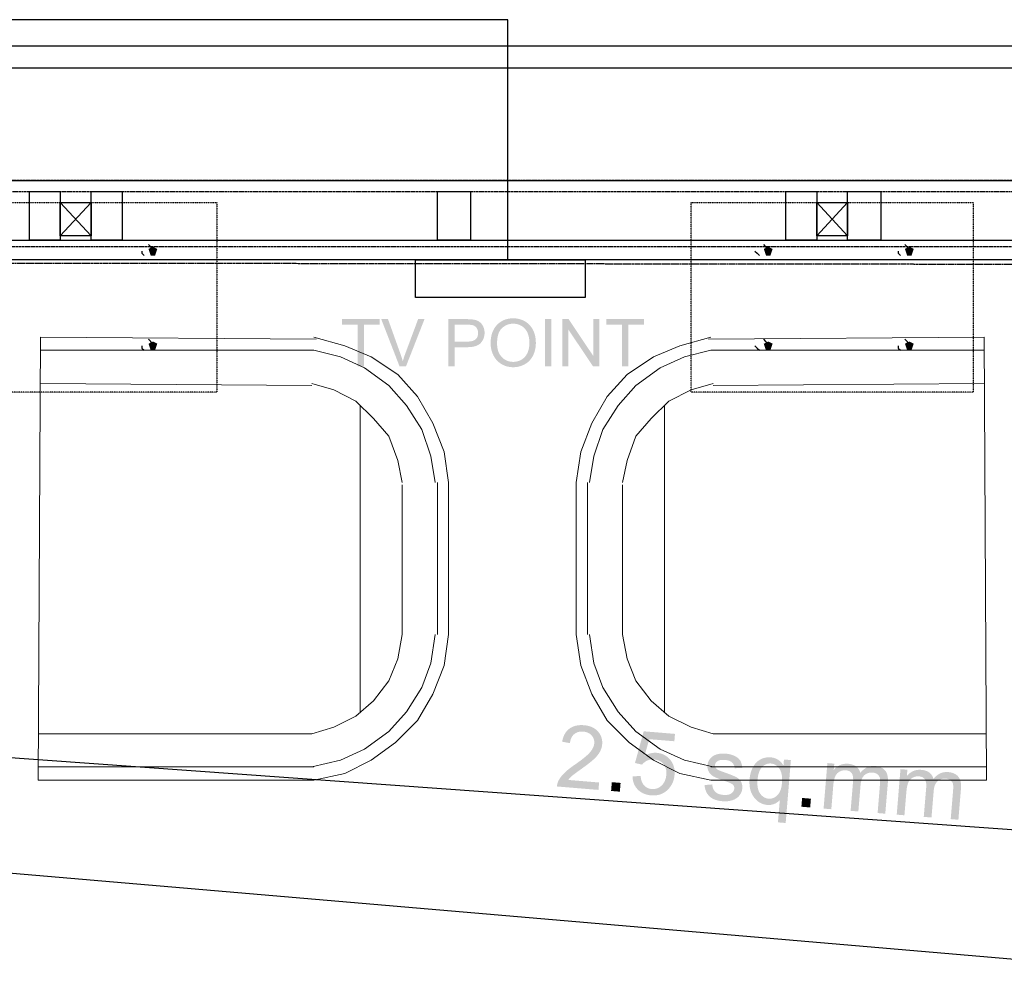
# Model space of a CAD drawing. Header units: millimetres. Extents: x 502444 to 745500, y -417645 to -375189.
# Tile 192 of 208: x 735935 to 737599, y -404009 to -402373. Entities that reach past the tile are written whole.
import ezdxf

# ---------------------------------------------------------------- set-up
doc = ezdxf.new("R2010")
doc.units = ezdxf.units.MM
doc.linetypes.add('PDF_IMPORT', pattern=[1, 0.8, -0.2])
doc.layers.add('PDF2_Geometry', color=7, linetype='Continuous')
doc.layers.add('PDF2_Solid Fills', color=7, linetype='Continuous')

msp = doc.modelspace()

# ---------------------------------------------------------------- hatches: boundary and pattern name
at = {"layer": 'PDF2_Solid Fills', "lineweight": 25, "transparency": 33554559}
for color, points in [(256, [(736160.14043, -402756.86037), (736152.6865, -402760.58733), (736156.41346, -402771.76823), (736163.86739, -402771.76823), (736167.59436, -402760.58733)]), (256, [(737199.96387, -402756.86037), (737192.50994, -402760.58733), (737196.2369, -402771.76823), (737203.69083, -402771.76823), (737207.4178, -402760.58733)]), (256, [(737438.48968, -402756.86037), (737431.03574, -402760.58733), (737434.76271, -402771.76823), (737442.21664, -402771.76823), (737445.94361, -402760.58733)]), (1, [(736769.15356, -402877.9267), (736768.94702, -402877.9267), (736766.87607, -402877.97857), (736764.85336, -402878.11687), (736762.87887, -402878.34253), (736760.95169, -402878.65371), (736759.07274, -402879.05225), (736757.2411, -402879.53723), (736755.4586, -402880.10956), (736753.72341, -402880.76742), (736752.03645, -402881.51263), (736750.39681, -402882.34428), (736748.80629, -402883.26328), (736747.26219, -402884.26782), (736745.76722, -402885.3597), (736744.31956, -402886.53803), (736742.92013, -402887.80279), (736741.56892, -402889.15491), (736740.77002, -402890.02751), (736739.64083, -402891.36871), (736738.5808, -402892.76541), (736737.589, -402894.21761), (736736.66545, -402895.72442), (736735.81014, -402897.28672), (736735.02307, -402898.90362), (736734.30516, -402900.57602), (736733.65458, -402902.30393), (736733.07315, -402904.08643), (736732.55996, -402905.92444), (736732.11593, -402907.81704), (736731.73923, -402909.76514), (736731.43168, -402911.76875), (736731.19238, -402913.82695), (736731.02131, -402915.94066), (736730.9185, -402918.10896), (736730.88392, -402920.33277), (736730.9003, -402921.58479), (736730.9922, -402923.54108), (736731.16508, -402925.47827), (736731.41895, -402927.39635), (736731.75379, -402929.29532), (736732.16962, -402931.17518), (736732.66642, -402933.03502), (736733.24421, -402934.87575), (736733.90298, -402936.69738), (736734.64273, -402938.4999), (736735.46347, -402940.28331), (736735.93844, -402941.22779), (736736.88838, -402942.94387), (736737.91566, -402944.58898), (736739.02028, -402946.16129), (736740.20315, -402947.66263), (736741.46337, -402949.09209), (736742.80093, -402950.44967), (736744.21674, -402951.73627), (736769.04437, -402951.56612), (736768.09625, -402951.55247), (736766.10993, -402951.42964), (736764.18549, -402951.17941), (736762.32018, -402950.80362), (736760.51676, -402950.30044), (736758.77338, -402949.66988), (736757.09006, -402948.91375), (736755.4677, -402948.02932), (736753.9054, -402947.01933), (736752.40405, -402945.88195), (736750.96277, -402944.61719), (736749.58244, -402943.22594), (736748.55334, -402942.06399), (736747.47238, -402940.67548), (736746.48604, -402939.21236), (736745.59342, -402937.67462), (736744.79453, -402936.06318), (736744.08935, -402934.37713), (736743.47881, -402932.61737), (736742.96198, -402930.7821), (736742.53888, -402928.87403), (736742.2104, -402926.89135), (736741.97474, -402924.83406), (736741.83461, -402922.70215), (736741.7873, -402920.49655), (736741.79913, -402919.11622), (736741.88102, -402916.74137), (736742.03843, -402914.4648), (736742.27318, -402912.28467), (736742.58437, -402910.20099), (736742.9729, -402908.21558), (736743.43695, -402906.32662), (736743.97835, -402904.53502), (736744.59526, -402902.84077), (736745.28952, -402901.24389), (736746.06112, -402899.74346), (736746.90824, -402898.34039), (736747.83179, -402897.03468), (736748.83268, -402895.82633), (736749.91001, -402894.71442), (736750.13021, -402894.50697), (736751.61062, -402893.20944), (736753.14108, -402892.03476), (736754.7234, -402890.98382), (736756.35577, -402890.05754), (736758.03909, -402889.25409), (736759.77336, -402888.57439), (736761.5586, -402888.01753), (736763.39478, -402887.58533), (736765.28192, -402887.27596), (736767.21911, -402887.09125), (736769.20816, -402887.02938), (736793.83561, -402886.56805), (736792.33518, -402885.37517), (736790.75832, -402884.2569), (736789.10593, -402883.21324), (736787.77747, -402882.45893), (736786.08323, -402881.59816), (736784.35168, -402880.82747), (736782.58283, -402880.14687), (736780.77667, -402879.55816), (736778.93321, -402879.05953), (736777.05153, -402878.65189), (736775.13345, -402878.33434), (736773.17716, -402878.10777), (736771.18447, -402877.97129)]), (1, [(736543.29998, -402879.34342), (736479.95431, -402879.34342), (736479.95431, -402888.77366), (736506.28419, -402888.77366), (736506.28419, -402959.25117), (736516.86, -402959.25117), (736516.86, -402888.77366), (736543.29998, -402888.77366)]), (1, [(736557.47356, -402879.34342), (736546.02514, -402879.34342), (736576.99008, -402959.25117), (736582.44131, -402950.47605), (736582.14105, -402949.4051), (736581.66699, -402947.77819), (736581.16654, -402946.12216), (736580.63697, -402944.43521), (736580.08102, -402942.72003), (736579.49595, -402940.97393), (736578.88359, -402939.19871), (736578.24393, -402937.39437)]), (1, [(736619.12954, -402879.34342), (736608.33626, -402879.34342), (736586.74789, -402937.39437), (736586.31386, -402938.5645), (736585.69968, -402940.26602), (736585.10551, -402941.96754), (736584.53227, -402943.66906), (736583.97905, -402945.37058), (736583.44676, -402947.07211), (736582.93357, -402948.77453), (736582.44131, -402950.47605), (736576.99008, -402959.25117), (736587.83795, -402959.25117)]), (1, [(736689.78084, -402879.34342), (736659.63391, -402879.34342), (736659.63391, -402959.25117), (736670.20972, -402959.25117), (736670.20972, -402926.76487), (736690.70712, -402926.76487), (736691.24306, -402926.76305), (736693.72527, -402926.70573), (736696.08647, -402926.56651), (736698.32848, -402926.34632), (736700.45037, -402926.04514), (736702.45216, -402925.66298), (736704.33384, -402925.19893), (736706.09632, -402924.6539), (736707.73779, -402924.02788), (736709.26006, -402923.32089), (736710.66222, -402922.532), (736711.94427, -402921.66213), (736713.10622, -402920.71128), (736714.14806, -402919.67945), (736715.23085, -402918.42833), (736670.20972, -402917.33554), (736670.20972, -402888.77366), (736690.65253, -402888.77366), (736715.85413, -402887.70271), (736714.61484, -402886.24777), (736713.26454, -402884.95116), (736711.80415, -402883.81287), (736711.10898, -402883.35973), (736709.5303, -402882.47531), (736707.82332, -402881.70826), (736705.98896, -402881.05768), (736704.0272, -402880.52356), (736701.93715, -402880.10683), (736701.61505, -402880.05042), (736700.12644, -402879.83386), (736698.44494, -402879.65734), (736696.56872, -402879.51994), (736694.4996, -402879.42167), (736692.23667, -402879.36344)]), (1, [(736715.85413, -402887.70271), (736690.65253, -402888.77366), (736690.86181, -402888.77366), (736693.49598, -402888.8046), (736695.77984, -402888.89195), (736697.71065, -402889.03298), (736699.29115, -402889.23044), (736700.51952, -402889.48157), (736701.16646, -402889.67811), (736702.93259, -402890.41968), (736704.53038, -402891.41602), (736705.96166, -402892.66532), (736707.2246, -402894.16939), (736707.93706, -402895.3095), (736708.7223, -402896.98737), (736709.28372, -402898.7917), (736709.62038, -402900.72343), (736709.7323, -402902.78163), (736709.72411, -402903.40309), (736709.55305, -402905.48222), (736709.16361, -402907.40394), (736708.55579, -402909.16915), (736707.73051, -402910.77696), (736706.68776, -402912.22643), (736705.42572, -402913.51941), (736705.41662, -402913.52759), (736704.2474, -402914.42021), (736702.89164, -402915.19363), (736701.35208, -402915.84785), (736699.626, -402916.38378), (736697.7152, -402916.79961), (736695.61878, -402917.09714), (736693.33765, -402917.27549), (736690.8709, -402917.33554), (736670.20972, -402917.33554), (736715.23085, -402918.42833), (736716.3655, -402916.91335), (736717.36639, -402915.33375), (736718.23353, -402913.68865), (736718.96782, -402911.97894), (736719.56745, -402910.20462), (736720.03514, -402908.3648), (736720.36816, -402906.45946), (736720.56834, -402904.48952), (736720.63567, -402902.45498), (736720.59018, -402900.83717), (736720.40456, -402898.86358), (736720.07699, -402896.94824), (736719.60657, -402895.09112), (736718.9933, -402893.29316), (736718.23717, -402891.55342), (736718.00059, -402891.08664), (736716.98241, -402889.31506)]), (1, [(736793.83561, -402886.56805), (736769.20816, -402887.02938), (736770.76591, -402887.0685), (736772.73585, -402887.23592), (736774.65484, -402887.53528), (736776.52287, -402887.96658), (736778.34086, -402888.52981), (736780.10789, -402889.22407), (736781.82488, -402890.05026), (736783.49091, -402891.00838), (736784.75113, -402891.86461), (736786.24519, -402893.03656), (736787.64099, -402894.31498), (736788.93851, -402895.69803), (736790.13685, -402897.18754), (736791.23693, -402898.78351), (736792.23782, -402900.48412), (736793.14045, -402902.29119), (736793.14226, -402902.29665), (736793.82833, -402903.94995), (736794.43433, -402905.66329), (736794.95843, -402907.4367), (736795.40246, -402909.27197), (736795.76552, -402911.16639), (736796.04759, -402913.12178), (736796.24959, -402915.13812), (736796.3706, -402917.21453), (736796.41064, -402919.35189), (736796.40427, -402920.23813), (736796.32875, -402922.47286), (736796.16678, -402924.62933), (736795.91929, -402926.70755), (736795.58536, -402928.70661), (736795.1668, -402930.62833), (736794.6618, -402932.47088), (736794.07036, -402934.23518), (736793.39431, -402935.92033), (736792.63181, -402937.52812), (736791.78378, -402939.05676), (736790.84931, -402940.50624), (736789.83021, -402941.87837), (736788.72468, -402943.17135), (736787.92124, -402944.00846), (736786.51816, -402945.31963), (736785.0514, -402946.50706), (736783.52276, -402947.56891), (736781.93225, -402948.50521), (736780.27805, -402949.31775), (736778.56197, -402950.00472), (736776.78311, -402950.56614), (736774.94237, -402951.0038), (736773.03885, -402951.3159), (736771.07346, -402951.50334), (736769.04437, -402951.56612), (736744.21674, -402951.73627), (736745.70989, -402952.95009), (736747.28039, -402954.09292), (736748.92822, -402955.16297), (736750.48325, -402956.06468), (736752.16475, -402956.92909), (736753.88629, -402957.70251), (736755.64786, -402958.38494), (736757.44856, -402958.97638), (736759.2902, -402959.47682), (736761.17189, -402959.88628), (736763.0936, -402960.20475), (736765.05535, -402960.43222), (736767.05715, -402960.56871), (736769.09897, -402960.6142), (736769.99431, -402960.60511), (736771.96244, -402960.51866), (736773.90417, -402960.34123), (736775.82043, -402960.07372), (736777.7103, -402959.71431), (736779.57469, -402959.26481), (736781.41269, -402958.72433), (736783.22522, -402958.09286), (736785.01136, -402957.37131), (736786.77203, -402956.55785), (736788.50631, -402955.65432), (736789.47262, -402955.10656), (736791.09498, -402954.08837), (736792.64455, -402952.98648), (736794.12132, -402951.80088), (736795.52439, -402950.53156), (736796.85467, -402949.17853), (736798.11125, -402947.7418), (736799.29503, -402946.22043), (736800.40603, -402944.61628), (736801.44332, -402942.9275), (736802.40781, -402941.155), (736802.90371, -402940.1532), (736803.66894, -402938.45714), (736804.36138, -402936.72377), (736804.98102, -402934.95128), (736805.52787, -402933.14148), (736806.00193, -402931.29347), (736806.4032, -402929.40723), (736806.73077, -402927.4837), (736806.98554, -402925.52103), (736807.16843, -402923.52107), (736807.27762, -402921.48288), (736807.31401, -402919.40648), (736807.30765, -402918.5357), (736807.24304, -402916.47022), (736807.10656, -402914.44296), (736806.8991, -402912.45391), (736806.62067, -402910.50399), (736806.27127, -402908.59228), (736805.84998, -402906.7197), (736805.35863, -402904.88442), (736804.7954, -402903.08827), (736804.1612, -402901.33034), (736803.45693, -402899.61153), (736802.67988, -402897.93093), (736802.2131, -402897.02012), (736801.24405, -402895.30222), (736800.19948, -402893.65894), (736799.07847, -402892.09117), (736797.88195, -402890.59802), (736796.609, -402889.17948), (736795.26052, -402887.83646)]), (1, [(736822.74144, -402959.25117), (736822.74144, -402879.34342), (736833.31724, -402879.34342), (736833.31724, -402959.25117)]), (1, [(736862.70077, -402879.34342), (736851.85199, -402879.34342), (736851.85199, -402959.25117), (736861.99195, -402959.25117), (736861.99195, -402896.45871)]), (1, [(736862.70077, -402879.34342), (736861.99195, -402896.45871), (736903.96854, -402959.25117), (736904.67736, -402942.08128)]), (1, [(736914.81732, -402879.34342), (736904.67736, -402879.34342), (736904.67736, -402942.08128), (736903.96854, -402959.25117), (736914.81732, -402959.25117)]), (1, [(736989.93807, -402879.34342), (736926.59239, -402879.34342), (736926.59239, -402888.77366), (736952.92227, -402888.77366), (736952.92227, -402959.25117), (736963.49808, -402959.25117), (736963.49808, -402888.77366), (736989.93807, -402888.77366)]), (256, [(736160.14043, -402917.11989), (736152.6865, -402920.84686), (736156.41346, -402932.02776), (736163.86739, -402932.02776), (736167.59436, -402920.84686)]), (256, [(737199.96387, -402917.11989), (737192.50994, -402920.84686), (737196.2369, -402932.02776), (737203.69083, -402932.02776), (737207.4178, -402920.84686)]), (256, [(737438.48968, -402917.11989), (737431.03574, -402920.84686), (737434.76271, -402932.02776), (737442.21664, -402932.02776), (737445.94361, -402920.84686)]), (1, [(736913.84009, -403578.3979), (736887.55752, -403576.73369), (736888.79044, -403576.86289), (736891.37911, -403577.32149), (736893.78672, -403578.02029), (736896.01325, -403578.95931), (736898.05872, -403580.14036), (736899.9222, -403581.56164), (736901.60643, -403583.22312), (736903.11778, -403585.19124), (736904.33523, -403587.29494), (736905.23513, -403589.50601), (736905.81656, -403591.82626), (736906.07861, -403594.25388), (736906.0231, -403596.78887), (736905.75468, -403598.7479), (736905.21238, -403600.90619), (736904.41348, -403603.07995), (736903.35617, -403605.26918), (736902.04227, -403607.47479), (736900.47087, -403609.69404), (736898.64015, -403611.92876), (736897.53461, -403613.15531), (736896.28441, -403614.44738), (736894.89498, -403615.79676), (736893.36725, -403617.2053), (736891.70122, -403618.67206), (736889.89597, -403620.19797), (736887.95242, -403621.78211), (736885.86874, -403623.42449), (736883.64857, -403625.1251), (736881.28828, -403626.88394), (736878.78878, -403628.70284), (736876.15096, -403630.57815), (736873.37394, -403632.5126), (736872.48769, -403633.12588), (736870.04642, -403634.8456), (736867.7298, -403636.52619), (736865.53876, -403638.16766), (736863.47328, -403639.76818), (736861.53154, -403641.33048), (736859.71537, -403642.85184), (736858.02386, -403644.33407), (736856.45883, -403645.77627), (736855.01754, -403647.17934), (736853.76278, -403648.45958), (736851.97391, -403650.42679), (736850.33154, -403652.41493), (736848.83565, -403654.42491), (736847.48627, -403656.45763), (736846.28246, -403658.51129), (736845.22607, -403660.58768), (736844.51907, -403662.20823), (736843.73746, -403664.56852), (736843.21609, -403667.00433), (736842.95312, -403669.51475), (736913.14492, -403675.33814), (736914.18403, -403662.80785), (736862.10205, -403658.48672), (736862.94553, -403657.3821), (736864.51512, -403655.52225), (736866.26577, -403653.67606), (736868.19567, -403651.84624), (736868.21205, -403651.8335), (736869.25844, -403650.94362), (736870.58326, -403649.87721), (736872.1856, -403648.63337), (736874.06637, -403647.21392), (736876.22557, -403645.61795), (736878.6623, -403643.84546), (736881.37654, -403641.89553), (736884.36921, -403639.76909), (736886.9315, -403637.93199), (736889.47286, -403636.08307), (736891.87501, -403634.30876), (736894.13703, -403632.60724), (736896.25893, -403630.97942), (736898.24161, -403629.42439), (736900.08416, -403627.94307), (736901.78659, -403626.53636), (736903.3498, -403625.20153), (736904.77381, -403623.94131), (736906.05768, -403622.75389), (736906.58543, -403622.24252), (736908.55537, -403620.238), (736910.34879, -403618.25441), (736911.96478, -403616.28811), (736913.40424, -403614.34092), (736914.66719, -403612.41374), (736915.7527, -403610.50385), (736915.95106, -403610.11988), (736917.0293, -403607.79871), (736917.91281, -403605.4457), (736918.60343, -403603.05993), (736919.09933, -403600.64141), (736919.40051, -403598.19104), (736919.49605, -403596.58688), (736919.48786, -403594.0628), (736919.2804, -403591.6097), (736918.87277, -403589.22939), (736918.26586, -403586.91915), (736917.45968, -403584.6817), (736916.45242, -403582.51521), (736915.24589, -403580.42153)]), (1, [(736888.74312, -403565.9668), (736887.18446, -403565.85852), (736884.41744, -403565.77662), (736881.7496, -403565.84578), (736879.18094, -403566.06416), (736876.71055, -403566.43267), (736874.34116, -403566.9504), (736872.06913, -403567.61827), (736869.89628, -403568.43627), (736867.82171, -403569.4035), (736865.84721, -403570.52086), (736863.97281, -403571.78745), (736863.05654, -403572.49717), (736861.35047, -403573.99942), (736859.77179, -403575.64089), (736858.31958, -403577.42248), (736856.99476, -403579.3442), (736855.79642, -403581.40604), (736854.72637, -403583.60801), (736853.78189, -403585.9501), (736852.96571, -403588.43141), (736852.27691, -403591.05375), (736851.71368, -403593.81531), (736865.001, -403596.30299), (736865.36041, -403593.57691), (736865.93547, -403591.01098), (736866.72618, -403588.64069), (736867.72889, -403586.46875), (736868.94634, -403584.49335), (736870.37672, -403582.71448), (736872.02182, -403581.13307), (736873.43581, -403580.04665), (736875.4285, -403578.84193), (736877.56495, -403577.89836), (736879.84608, -403577.21593), (736882.2728, -403576.79374), (736884.84327, -403576.6336), (736887.55752, -403576.73369), (736913.84009, -403578.3979), (736912.23319, -403576.44707), (736911.09036, -403575.2369), (736909.40976, -403573.68824), (736907.60543, -403572.27789), (736905.67825, -403571.00584), (736903.62824, -403569.87119), (736901.45448, -403568.87485), (736899.15788, -403568.01681), (736896.73936, -403567.29707), (736894.19618, -403566.71565), (736891.53107, -403566.27161)]), (1, [(737042.44315, -403580.6126), (736989.63598, -403576.23142), (736974.82457, -403629.91756), (736986.93447, -403632.52626), (736987.65603, -403631.62454), (736989.31842, -403629.87389), (736991.18281, -403628.30794), (736993.25103, -403626.9258), (736995.52215, -403625.72655), (736997.34832, -403624.99589), (736999.66403, -403624.32984), (737002.06617, -403623.91584), (737004.55476, -403623.75478), (737007.12797, -403623.84577), (737035.70987, -403626.08777), (737034.23127, -403624.1979), (737032.9565, -403622.75844), (737031.21676, -403621.02507), (736990.94351, -403617.61748), (736999.03346, -403589.55514), (737041.4095, -403593.07101)]), (1, [(737035.70987, -403626.08777), (737007.12797, -403623.84577), (737008.46825, -403623.9859), (737011.01599, -403624.42811), (737013.40721, -403625.0887), (737015.64376, -403625.96676), (737017.72562, -403627.06228), (737019.65097, -403628.37618), (737021.42256, -403629.90664), (737023.03673, -403631.65548), (737024.24508, -403633.29057), (737025.38974, -403635.24141), (737026.3233, -403637.3269), (737027.04576, -403639.54707), (737027.55349, -403641.9019), (737027.85012, -403644.3914), (737027.93474, -403647.01465), (737027.80553, -403649.77257), (737027.69907, -403650.87992), (737027.31054, -403653.54139), (737026.74822, -403656.05637), (737026.01211, -403658.42393), (737025.10221, -403660.64501), (737024.01851, -403662.71868), (737022.76102, -403664.64677), (737021.32974, -403666.42836), (737019.72467, -403668.06346), (737018.86391, -403668.82322), (737016.87577, -403670.33367), (737014.80483, -403671.57932), (737012.65017, -403672.5602), (737010.41181, -403673.27721), (737008.09156, -403673.72942), (737005.68759, -403673.91686), (737003.199, -403673.83861), (736977.76174, -403672.68577), (736979.36771, -403674.48738), (736980.193, -403675.32085), (736981.91271, -403676.8695), (736983.74071, -403678.27986), (736985.67972, -403679.55099), (736987.72791, -403680.68291), (736989.88438, -403681.67653), (736992.15095, -403682.53093), (736994.52671, -403683.24611), (736997.01166, -403683.82299), (736999.60579, -403684.25974), (737002.30912, -403684.55819), (737003.0152, -403684.61096), (737005.6239, -403684.71469), (737008.16071, -403684.66465), (737010.62473, -403684.46083), (737013.01595, -403684.10415), (737015.33439, -403683.59369), (737017.58094, -403682.92855), (737019.75379, -403682.11146), (737021.85476, -403681.13968), (737023.88203, -403680.01504), (737025.83741, -403678.73662), (737027.72, -403677.30353), (737029.5298, -403675.71848), (737031.26771, -403673.97874), (737032.88006, -403672.16803), (737034.36685, -403670.26997), (737035.72078, -403668.29639), (737036.94096, -403666.24638), (737038.02739, -403664.11993), (737038.97915, -403661.91706), (737039.79897, -403659.63866), (737040.48322, -403657.28292), (737041.03553, -403654.85256), (737041.45409, -403652.34487), (737041.73798, -403649.76074), (737041.79075, -403649.07467), (737041.89357, -403646.44141), (737041.83898, -403643.88185), (737041.62697, -403641.39782), (737041.25482, -403638.98748), (737040.72707, -403636.65085), (737040.0401, -403634.38974), (737039.19389, -403632.20233), (737038.19026, -403630.08953), (737037.02923, -403628.05135)]), (1, [(737011.56102, -403612.61847), (737009.7121, -403612.51656), (737007.32997, -403612.54113), (737004.95876, -403612.7404), (737002.59756, -403613.11528), (737000.24728, -403613.66486), (736997.90518, -403614.39096), (736995.57401, -403615.29177), (736993.25466, -403616.36636), (736990.94351, -403617.61748), (737031.21676, -403621.02507), (737029.38694, -403619.45094), (737027.46978, -403618.03695), (737025.46344, -403616.7831), (737023.36793, -403615.68848), (737021.18416, -403614.75492), (737018.91122, -403613.9806), (737016.55002, -403613.36641), (737014.10056, -403612.91237)]), (1, [(737101.9454, -403622.40994), (737100.51594, -403624.37261), (737100.3467, -403624.63557), (737099.18293, -403626.74745), (737098.29214, -403628.96853), (737097.67613, -403631.29789), (737097.33218, -403633.73461), (737097.26485, -403634.9839), (737097.35129, -403637.4179), (737097.73163, -403639.77455), (737098.40678, -403642.05568), (737099.37583, -403644.25946), (737100.17564, -403645.7053), (737101.52866, -403647.60063), (737103.14556, -403649.32672), (737105.02724, -403650.88447), (737107.17188, -403652.27207), (737107.91073, -403652.69518), (737109.39842, -403653.47588), (737111.12451, -403654.30207), (737113.0899, -403655.17467), (737115.29368, -403656.09276), (737117.73678, -403657.05635), (737120.41826, -403658.06543), (737123.33815, -403659.1191), (737126.49733, -403660.22009), (737129.21339, -403661.16911), (737132.20152, -403662.27465), (737134.72013, -403663.28464), (737136.76923, -403664.2), (737138.34883, -403665.01983), (737139.45891, -403665.7432), (737140.49165, -403666.66948), (737141.86742, -403668.53661), (737142.61082, -403670.65213), (737142.72091, -403673.01515), (737142.67087, -403673.49285), (737142.13858, -403675.7021), (737141.12585, -403677.72299), (737139.63543, -403679.55554), (737137.66549, -403681.20155), (737136.13412, -403682.12875), (737134.20968, -403682.92855), (737132.03592, -403683.49451), (737129.61557, -403683.82572), (737126.94682, -403683.9249), (737124.03058, -403683.78932), (737149.92098, -403686.42804), (737151.45326, -403684.6783), (737152.07199, -403683.85666), (737153.41137, -403681.78662), (737154.49689, -403679.64198), (737155.32945, -403677.42), (737155.90906, -403675.1234), (737156.23572, -403672.75037), (737156.32761, -403670.36551), (737156.16929, -403667.86965), (737155.73618, -403665.53301), (737155.02827, -403663.35561), (737154.04648, -403661.33835), (737153.26761, -403660.10089), (737151.81904, -403658.24377), (737150.13572, -403656.56682), (737148.22037, -403655.06821), (737146.07027, -403653.74885), (737145.6499, -403653.5332), (737144.17858, -403652.81711), (737142.46887, -403652.04096), (737140.52259, -403651.20567), (737138.33791, -403650.31032), (737135.91666, -403649.35584), (737133.25792, -403648.34129), (737130.36169, -403647.2667), (737127.22798, -403646.13295), (737123.99328, -403644.94917), (737121.06885, -403643.86183), (737118.75951, -403642.98196), (737117.06527, -403642.31045), (737115.98703, -403641.84549), (737114.64128, -403641.09482), (737112.67316, -403639.61259), (737111.27737, -403637.95474), (737111.19639, -403637.82917), (737110.24372, -403635.63267), (737110.06265, -403633.25873), (737110.23462, -403632.14227), (737111.03807, -403630.0868), (737112.45206, -403628.24698), (737114.47841, -403626.62462), (737115.38558, -403626.1078), (737117.18992, -403625.39443), (737119.30818, -403624.89853), (737121.73944, -403624.62101), (737124.48553, -403624.56096), (737127.54645, -403624.71837)]), (1, [(737127.49368, -403613.92145), (737125.76304, -403613.80953), (737123.26535, -403613.76768), (737120.82863, -403613.8705), (737118.45378, -403614.11799), (737116.1399, -403614.51107), (737113.95795, -403615.03335), (737111.49848, -403615.79221), (737109.34292, -403616.66754), (737107.49126, -403617.65843), (737107.42848, -403617.69664), (737105.40121, -403619.07151), (737103.57322, -403620.642), (737101.9454, -403622.40994), (737127.54645, -403624.71837), (737128.19157, -403624.77842), (737130.90855, -403625.18151), (737133.35528, -403625.80934), (737135.53176, -403626.6592), (737137.43892, -403627.73288), (737139.07675, -403629.02949), (737139.93479, -403629.92666), (737141.28509, -403631.78286), (737142.2969, -403633.86563), (737142.97023, -403636.17679), (737143.30598, -403638.71542), (737156.19841, -403638.03481), (737156.1147, -403637.10489), (737155.75074, -403634.4325), (737155.22845, -403631.95666), (737154.54602, -403629.67825), (737153.70254, -403627.5964), (737152.69983, -403625.71198), (737152.50056, -403625.39716), (737151.19485, -403623.66106), (737149.61435, -403622.03871), (737147.75723, -403620.52917), (737145.62442, -403619.13338), (737143.21408, -403617.85133), (737141.801, -403617.2153), (737139.68275, -403616.39639), (737137.45894, -403615.68485), (737135.12686, -403615.08158), (737132.68923, -403614.58659), (737130.14514, -403614.19988)]), (1, [(737204.27681, -403620.29078), (737201.79278, -403620.17431), (737199.23594, -403620.2471), (737196.72643, -403620.52007), (737194.26332, -403620.99322), (737191.84662, -403621.66564), (737189.47723, -403622.53824), (737187.15333, -403623.61102), (737186.4518, -403623.98317), (737184.3481, -403625.25976), (737182.36815, -403626.71288), (737180.51286, -403628.34252), (737204.65624, -403630.67733), (737204.689, -403630.68006), (737207.06749, -403631.04038), (737209.33133, -403631.70916), (737211.48143, -403632.68549), (737213.51597, -403633.96754), (737225.73507, -403634.17682), (737224.635, -403632.36338), (737223.1464, -403630.26605), (737221.53587, -403628.36799), (737219.80341, -403626.66738), (737217.94994, -403625.16331), (737215.97453, -403623.8576), (737213.87812, -403622.74934), (737211.66068, -403621.83762), (737209.32132, -403621.12516), (737206.86003, -403620.60925)]), (1, [(737238.32359, -403624.86578), (737226.58856, -403623.89218), (737225.73507, -403634.17682), (737213.51597, -403633.96754), (737215.43678, -403635.55987), (737217.24294, -403637.45884), (737218.93445, -403639.66536), (737219.71424, -403640.89373), (737220.70421, -403642.77996), (737221.54679, -403644.81723), (737222.24286, -403647.00464), (737222.79062, -403649.3431), (737223.19098, -403651.83168), (737223.44485, -403654.4704), (737223.55039, -403657.26108), (737223.50854, -403660.20098), (737223.31928, -403663.29283), (737223.30836, -403663.42659), (737222.9726, -403666.51025), (737222.50401, -403669.4001), (737221.90438, -403672.09797), (737221.171, -403674.60293), (737220.30659, -403676.915), (737219.31024, -403679.03416), (737218.18196, -403680.95952), (737216.92175, -403682.69289), (737215.52868, -403684.23245), (737214.20113, -403685.47082), (737212.12837, -403687.07134), (737209.97736, -403688.34157), (737207.74991, -403689.28423), (737205.44331, -403689.89841), (737203.05845, -403690.18413), (737200.59716, -403690.14136), (737219.58139, -403692.51712), (737216.45587, -403730.17985), (737229.49479, -403731.26173)]), (1, [(737180.51286, -403628.34252), (737178.7804, -403630.14777), (737177.17351, -403632.12954), (737175.69037, -403634.28783), (737174.33097, -403636.62173), (737173.90605, -403637.42427), (737172.85147, -403639.60804), (737171.90699, -403641.86914), (737171.07261, -403644.20851), (737170.34832, -403646.62612), (737169.73414, -403649.12108), (737169.22914, -403651.69429), (737168.83424, -403654.34392), (737168.55035, -403657.07182), (737168.38202, -403659.67505), (737168.31469, -403662.50758), (737168.37474, -403665.25276), (737168.56127, -403667.90968), (737168.87701, -403670.48016), (737169.31831, -403672.96147), (737169.88882, -403675.35633), (737170.58581, -403677.66294), (737171.41109, -403679.88128), (737172.36376, -403682.01228), (737173.44381, -403684.05592), (737174.65035, -403686.01222), (737175.98608, -403687.88025), (737177.26632, -403689.47895), (737179.03153, -403691.43433), (737180.88046, -403693.20592), (737182.81036, -403694.7937), (737184.82307, -403696.19859), (737186.91767, -403697.41968), (737189.09416, -403698.45697), (737191.35345, -403699.31046), (737193.69281, -403699.98106), (737196.11588, -403700.46604), (737198.62085, -403700.76995), (737200.5917, -403700.86002), (737203.1276, -403700.75357), (737205.62802, -403700.39233), (737208.09113, -403699.77997), (737210.51784, -403698.91283), (737211.50782, -403698.47699), (737213.87994, -403697.24407), (737216.01548, -403695.83918), (737217.91627, -403694.26413), (737219.58139, -403692.51712), (737200.59716, -403690.14136), (737198.27327, -403689.80742), (737195.95756, -403689.16321), (737193.77015, -403688.21964), (737191.70922, -403686.97581), (737189.77659, -403685.4317), (737187.97134, -403683.58732), (737186.29347, -403681.44268), (737185.85945, -403680.80666), (737184.79668, -403678.98139), (737183.88951, -403676.99871), (737183.13975, -403674.85771), (737182.54376, -403672.55838), (737182.10519, -403670.10164), (737181.82221, -403667.48658), (737181.69573, -403664.71228), (737181.72394, -403661.78057), (737181.90956, -403658.69054), (737182.03694, -403657.30566), (737182.41547, -403654.24475), (737182.91409, -403651.37491), (737183.5301, -403648.69706), (737184.26621, -403646.21121), (737185.11879, -403643.91734), (737186.09057, -403641.81455), (737187.18154, -403639.90376), (737188.38989, -403638.18585), (737189.71835, -403636.65904), (737191.07866, -403635.35241), (737193.11684, -403633.74917), (737195.24511, -403632.4753), (737197.46254, -403631.53173), (737199.77006, -403630.91754), (737202.16857, -403630.63275), (737204.65624, -403630.67733)]), (1, [(737311.62999, -403630.94666), (737299.96775, -403629.97943), (737293.58568, -403706.89724), (737306.62369, -403707.97911), (737309.93575, -403668.07073), (737310.10408, -403666.24001), (737310.45348, -403663.30648), (737310.88113, -403660.60862), (737311.38704, -403658.1455), (737311.97029, -403655.91715), (737312.63088, -403653.92446), (737313.37063, -403652.16653), (737314.0103, -403650.92815), (737315.38152, -403648.83901), (737316.98295, -403647.03012), (737318.81732, -403645.5033), (737320.8828, -403644.25764), (737321.68169, -403643.86729), (737323.97829, -403642.98105), (737310.73464, -403641.73812)]), (1, [(737335.09913, -403631.1432), (737333.00453, -403631.03492), (737330.46499, -403631.08861), (737328.00643, -403631.3543), (737325.63068, -403631.82927), (737323.33772, -403632.51534), (737321.12665, -403633.41159), (737320.12212, -403633.9084), (737317.94563, -403635.15315), (737315.91927, -403636.55895), (737314.04214, -403638.1258), (737312.31424, -403639.85189), (737310.73464, -403641.73812), (737323.97829, -403642.98105), (737326.3404, -403642.40872), (737328.76893, -403642.14849), (737331.26389, -403642.20126), (737354.71393, -403643.46785), (737353.62386, -403641.28499), (737352.28539, -403639.28866), (737350.6967, -403637.47977), (737348.85779, -403635.85832), (737347.04435, -403634.62358), (737345.02709, -403633.5599), (737342.82422, -403632.68094), (737340.43481, -403631.98395), (737337.85978, -403631.47168)]), (1, [(737354.71393, -403643.46785), (737331.26389, -403642.20126), (737333.77886, -403642.55794), (737336.21922, -403643.27131), (737338.29199, -403644.3177), (737339.99715, -403645.69802), (737341.3347, -403647.41228), (737341.87883, -403648.40499), (737342.6477, -403650.34126), (737343.18818, -403652.5405), (737343.50119, -403655.00179), (737343.5849, -403657.72695), (737343.44022, -403660.71325), (737339.29288, -403710.68881), (737352.33271, -403711.77068), (737356.04057, -403667.08258), (737356.2453, -403665.08807), (737356.69388, -403662.25918), (737357.30624, -403659.66504), (737358.08421, -403657.30566), (737359.02505, -403655.18104), (737360.1315, -403653.29117), (737361.40172, -403651.63696), (737362.83664, -403650.2166), (737363.12235, -403649.98003), (737365.08956, -403648.57332), (737367.17779, -403647.46323), (737355.713, -403646.41775), (737355.55286, -403645.83815)]), (1, [(737380.58977, -403634.91657), (737378.30045, -403634.81193), (737375.93925, -403634.89109), (737373.63993, -403635.16589), (737371.40156, -403635.63449), (737369.22598, -403636.29872), (737367.11046, -403637.15857), (737365.0568, -403638.21406), (737363.06502, -403639.46427), (737361.13421, -403640.91011), (737359.26618, -403642.55066), (737357.4582, -403644.38685), (737355.713, -403646.41775), (737367.17779, -403647.46323), (737369.38977, -403646.64796), (737371.72185, -403646.12841), (737374.17768, -403645.90366), (737376.75453, -403645.97554), (737399.91067, -403646.19483), (737398.87975, -403644.35227), (737397.66957, -403642.67805), (737396.25922, -403641.15305), (737394.57499, -403639.70358), (737392.70514, -403638.44063), (737390.65058, -403637.3633), (737388.41222, -403636.47251), (737385.98914, -403635.76733), (737383.38136, -403635.24869)]), (1, [(737435.20765, -403641.19855), (737423.54542, -403640.23041), (737417.16335, -403717.14912), (737430.20136, -403718.23009), (737433.51341, -403678.32262), (737433.68175, -403676.49098), (737434.03115, -403673.55836), (737434.4588, -403670.8605), (737434.96471, -403668.39648), (737435.54796, -403666.16904), (737436.20855, -403664.17544), (737436.9483, -403662.41841), (737437.58796, -403661.18003), (737438.95919, -403659.08998), (737440.56062, -403657.28109), (737442.39498, -403655.75428), (737444.46047, -403654.50862), (737445.25936, -403654.11918), (737447.55596, -403653.23293), (737434.31231, -403651.99001)]), (1, [(737458.6768, -403641.39509), (737456.5822, -403641.28681), (737454.04175, -403641.34049), (737451.5841, -403641.60618), (737449.20834, -403642.08115), (737446.91538, -403642.76631), (737444.70432, -403643.66257), (737443.69978, -403644.16029), (737441.5233, -403645.40503), (737439.49694, -403646.81083), (737437.61981, -403648.37678), (737435.89099, -403650.10287), (737434.31231, -403651.99001), (737447.55596, -403653.23293), (737449.91807, -403652.65969), (737452.3466, -403652.40037), (737454.84156, -403652.45315), (737478.29159, -403653.71973), (737477.20153, -403651.53687), (737475.86306, -403649.54054), (737474.27437, -403647.73166), (737472.43545, -403646.1093), (737470.62202, -403644.87547), (737468.60476, -403643.81179), (737466.40188, -403642.93191), (737464.01248, -403642.23584), (737461.43745, -403641.72356)]), (1, [(736984.43679, -403652.08191), (736970.64993, -403652.10465), (736970.65448, -403652.38854), (736970.79187, -403655.00634), (736971.09123, -403657.53405), (736971.55528, -403659.96986), (736972.18129, -403662.3165), (736972.97109, -403664.57124), (736973.92376, -403666.73591), (736975.04021, -403668.80958), (736976.32045, -403670.79317), (736977.76174, -403672.68577), (737003.199, -403673.83861), (737003.16079, -403673.83498), (737000.63671, -403673.48102), (736998.26551, -403672.85683), (736996.04443, -403671.96239), (736993.97531, -403670.79954), (736992.05723, -403669.36553), (736990.29111, -403667.6631), (736988.97266, -403666.09624), (736987.75248, -403664.24368), (736986.71792, -403662.19821), (736985.86989, -403659.95894), (736985.20657, -403657.52677), (736984.72796, -403654.90079)]), (1, [(737399.91067, -403646.19483), (737376.75453, -403645.97554), (737377.66807, -403646.07381), (737380.1512, -403646.59882), (737382.39684, -403647.48234), (737384.40409, -403648.72436), (737386.26939, -403650.43316), (737387.66336, -403652.39673), (737388.58328, -403654.61417), (737388.80438, -403655.63417), (737389.04733, -403657.6305), (737389.14105, -403660.02537), (737389.08372, -403662.82059), (737388.87626, -403666.01435), (737384.85631, -403714.46855), (737397.82244, -403715.54405), (737402.20362, -403662.74416), (737402.33101, -403660.77695), (737402.3756, -403657.92713), (737402.24184, -403655.24382), (737401.92792, -403652.72976), (737401.43476, -403650.38402), (737400.76234, -403648.20572)]), (1, [(737478.29159, -403653.71973), (737454.84156, -403652.45315), (737457.35653, -403652.80983), (737459.79689, -403653.52228), (737461.86965, -403654.56958), (737463.57481, -403655.94991), (737464.91237, -403657.66417), (737465.45649, -403658.65687), (737466.22536, -403660.59314), (737466.76585, -403662.79238), (737467.07885, -403665.25367), (737467.16256, -403667.97793), (737467.01789, -403670.96514), (737462.87146, -403720.94069), (737475.91038, -403722.02257), (737479.61823, -403677.33447), (737479.82296, -403675.33904), (737480.27155, -403672.51015), (737480.88391, -403669.91602), (737481.66188, -403667.55664), (737482.60272, -403665.43292), (737483.70916, -403663.54305), (737484.97939, -403661.88885), (737486.41431, -403660.46849), (737486.70002, -403660.231), (737488.66723, -403658.8252), (737490.75546, -403657.71421), (737479.29067, -403656.66873), (737479.13053, -403656.08912)]), (1, [(737504.16744, -403645.16846), (737501.87812, -403645.06291), (737499.51692, -403645.14207), (737497.21759, -403645.41686), (737494.97923, -403645.88637), (737492.80365, -403646.5506), (737490.68812, -403647.41046), (737488.63447, -403648.46595), (737486.64269, -403649.71616), (737484.71188, -403651.16108), (737482.84384, -403652.80164), (737481.03586, -403654.63783), (737479.29067, -403656.66873), (737490.75546, -403657.71421), (737492.96743, -403656.89893), (737495.29952, -403656.38029), (737497.75535, -403656.15554), (737500.3322, -403656.22652), (737523.48833, -403656.4458), (737522.45741, -403654.60416), (737521.24724, -403652.92994), (737519.83689, -403651.40494), (737518.15266, -403649.95455), (737516.28281, -403648.69251), (737514.22824, -403647.61519), (737511.98988, -403646.72348), (737509.56681, -403646.01922), (737506.95902, -403645.50057)]), (1, [(737523.48833, -403656.4458), (737500.3322, -403656.22652), (737501.24574, -403656.32479), (737503.72887, -403656.8498), (737505.97451, -403657.73423), (737507.98176, -403658.97534), (737509.84706, -403660.68413), (737511.24103, -403662.64862), (737512.16094, -403664.86515), (737512.38205, -403665.88605), (737512.625, -403667.88148), (737512.71871, -403670.27725), (737512.66139, -403673.07157), (737512.45393, -403676.26624), (737508.43398, -403724.72043), (737521.40011, -403725.79594), (737525.78129, -403672.99604), (737525.90868, -403671.02792), (737525.95326, -403668.1781), (737525.81951, -403665.4948), (737525.50559, -403662.98073), (737525.01242, -403660.635), (737524.34091, -403658.45669)]), (1, [(736934.44031, -403677.10426), (736935.67323, -403662.25645), (736950.52286, -403663.48846), (736949.28994, -403678.33627)]), (1, [(737105.43852, -403666.12991), (737092.37594, -403667.08895), (737092.38413, -403667.16356), (737092.71989, -403669.84414), (737093.21032, -403672.38732), (737093.8518, -403674.79674), (737094.64706, -403677.06968), (737095.59518, -403679.20523), (737096.69525, -403681.2061), (737097.9491, -403683.07141), (737099.3549, -403684.80022), (737100.91266, -403686.39347), (737101.01456, -403686.48809), (737102.5523, -403687.79108), (737104.24199, -403688.98214), (737106.08182, -403690.06311), (737108.07451, -403691.03216), (737110.21824, -403691.89019), (737112.51484, -403692.63723), (737114.96157, -403693.27416), (737117.56026, -403693.79826), (737120.31181, -403694.21227), (737123.21349, -403694.51436), (737125.51099, -403694.65266), (737128.0478, -403694.67541), (737130.51547, -403694.55712), (737132.91579, -403694.2978), (737135.24606, -403693.89835), (737137.50899, -403693.35605), (737139.70458, -403692.67362), (737142.04759, -403691.77191), (737144.27685, -403690.68366), (737146.33232, -403689.43163), (737148.214, -403688.01309), (737149.92098, -403686.42804), (737124.03058, -403683.78932), (737123.54651, -403683.74564), (737120.80952, -403683.3735), (737118.30092, -403682.80025), (737116.01888, -403682.02775), (737113.96432, -403681.05597), (737112.13723, -403679.88402), (737110.53762, -403678.51279), (737109.40934, -403677.28988), (737108.10272, -403675.45824), (737107.05269, -403673.42643), (737106.25925, -403671.19444), (737105.7215, -403668.76226)]), (1, [(737256.06216, -403703.78445), (737257.29508, -403688.93665), (737272.14471, -403690.16866), (737270.91179, -403705.01647)])]:
    msp.add_hatch(color=color, dxfattribs=at).paths.add_polyline_path(points)

# ---------------------------------------------------------------- linework, layer by layer
at = {"layer": 'PDF2_Geometry', "color": 6, "lineweight": 25}
for points in [[(736760.18191, -402779.22216), (736760.18191, -402372.9829), (721908.22343, -402372.9829)], [(741403.98123, -402794.13002), (741403.98123, -402417.70648), (721908.22343, -402417.70648)], [(738351.59628, -402794.13002), (738351.59628, -402454.97614), (721908.22343, -402454.97614)], [(738161.52103, -404009.12086), (721841.13804, -402607.78174), (741269.81046, -404005.39389)]]:
    msp.add_lwpolyline(points, dxfattribs=at)
at = {"layer": 'PDF2_Geometry', "linetype": 'PDF_IMPORT', "lineweight": 25, "ltscale": 4.83483}
for points in [[(743215.28658, -402645.05139), (722962.95473, -402645.05139), (723182.84571, -402645.05139)], [(722985.31653, -402663.68622), (743181.74389, -402663.68622)]]:
    msp.add_lwpolyline(points, dxfattribs=at)
at = {"layer": 'PDF2_Geometry', "lineweight": 25}
for points in [[(729604.40768, -402663.68622), (729604.40768, -402645.05139), (738619.93782, -402645.05139)], [(736003.60787, -402682.32105), (736055.78539, -402738.22554)], [(736055.78539, -402682.32105), (736003.60787, -402738.22554)], [(737281.95712, -402682.32105), (737334.13464, -402738.22554)], [(737334.13464, -402682.32105), (737281.95712, -402738.22554)], [(729660.31217, -402779.22216), (729660.31217, -402760.58733), (729608.13465, -402760.58733), (729608.13465, -402745.67947), (738612.48389, -402745.67947)], [(738619.93782, -402779.22216), (734900.42601, -402779.22216), (732556.16455, -402779.22216), (731508.88718, -402779.22216), (731508.88718, -402760.58733), (731464.16359, -402760.58733), (731464.16359, -402779.22216)], [(736160.14043, -402764.3143), (736156.41346, -402756.86037), (736152.6865, -402753.1334)], [(737199.96387, -402764.3143), (737196.2369, -402756.86037), (737192.50994, -402753.1334)], [(737438.48968, -402764.3143), (737434.76271, -402756.86037), (737431.03574, -402753.1334)], [(736141.5056, -402764.3143), (736141.5056, -402768.04126), (736145.23256, -402771.76823)], [(737177.60207, -402764.3143), (737181.32904, -402768.04126), (737185.05601, -402771.76823)], [(737419.85485, -402764.3143), (737419.85485, -402768.04126), (737423.58181, -402771.76823)], [(736141.5056, -402924.57383), (736141.5056, -402928.30079), (736145.23256, -402932.02776)], [(736160.14043, -402924.57383), (736156.41346, -402917.11989), (736152.6865, -402913.39293)], [(737177.60207, -402924.57383), (737181.32904, -402928.30079), (737185.05601, -402932.02776)], [(737199.96387, -402924.57383), (737196.2369, -402917.11989), (737192.50994, -402913.39293)], [(737419.85485, -402924.57383), (737419.85485, -402928.30079), (737423.58181, -402932.02776)], [(737438.48968, -402924.57383), (737434.76271, -402917.11989), (737431.03574, -402913.39293)]]:
    msp.add_lwpolyline(points, dxfattribs=at)
for points in [[(736003.60787, -402663.68622), (736003.60787, -402745.67947), (735951.43035, -402745.67947), (735951.43035, -402663.68622)], [(736107.96291, -402663.68622), (736107.96291, -402745.67947), (736055.78539, -402745.67947), (736055.78539, -402663.68622)], [(736696.82349, -402663.68622), (736696.82349, -402745.67947), (736640.91901, -402745.67947), (736640.91901, -402663.68622)], [(737281.95712, -402663.68622), (737281.95712, -402745.67947), (737229.77959, -402745.67947), (737229.77959, -402663.68622)], [(737390.03912, -402663.68622), (737390.03912, -402745.67947), (737334.13464, -402745.67947), (737334.13464, -402663.68622)], [(736055.78539, -402682.32105), (736055.78539, -402738.22554), (736003.60787, -402738.22554), (736003.60787, -402682.32105)], [(737334.13464, -402682.32105), (737334.13464, -402738.22554), (737281.95712, -402738.22554), (737281.95712, -402682.32105)]]:
    msp.add_lwpolyline(points, close=True, dxfattribs=at)
at = {"layer": 'PDF2_Geometry', "linetype": 'PDF_IMPORT', "lineweight": 25, "ltscale": 0.007995}
for points in [[(736268.22243, -402682.32105), (736268.22243, -403002.84011), (735791.17082, -403002.84011), (735791.17082, -402682.32105), (736268.22243, -402682.32105)], [(737546.57168, -402682.32105), (737546.57168, -403002.84011), (737069.52007, -403002.84011), (737069.52007, -402682.32105), (737546.57168, -402682.32105)]]:
    msp.add_lwpolyline(points, dxfattribs=at)
at = {"layer": 'PDF2_Geometry', "linetype": 'PDF_IMPORT', "lineweight": 25, "ltscale": 4.832831}
msp.add_lwpolyline([(743196.65175, -402756.86037), (722985.31653, -402756.86037)], dxfattribs=at)
at = {"layer": 'PDF2_Geometry', "linetype": 'PDF_IMPORT', "lineweight": 25, "ltscale": 3.809502}
msp.add_lwpolyline([(740912.02175, -402790.40306), (727125.97547, -402775.4952)], dxfattribs=at)
at = {"layer": 'PDF2_Geometry', "color": 1, "lineweight": 25}
msp.add_lwpolyline([(736603.64935, -402779.22216), (736890.62571, -402779.22216), (736890.62571, -402842.58058), (736603.64935, -402842.58058)], close=True, dxfattribs=at)
at = {"layer": 'PDF2_Geometry', "color": 9, "lineweight": 20, "true_color": 0xc7c8ca}
for points in [[(736435.93589, -402913.39293), (735970.06517, -402909.66596), (735966.33821, -403658.78608), (736432.20893, -403658.78608), (736484.38645, -403647.60518), (736529.11004, -403625.24339), (736570.10666, -403595.42766), (736607.37632, -403558.158), (736633.46508, -403513.43441), (736652.0999, -403464.98386), (736659.55384, -403412.80634), (736659.55384, -403155.6457), (736659.55384, -403412.80634)], [(736659.55384, -403155.6457), (736652.0999, -403103.46818), (736633.46508, -403055.01763), (736607.37632, -403010.29404), (736573.83362, -402973.02438), (736529.11004, -402943.20865), (736484.38645, -402924.57383), (736432.20893, -402909.66596)], [(737099.33579, -402913.39293), (737565.20651, -402909.66596), (737568.93348, -403658.78608), (737103.06276, -403658.78608), (737050.88524, -403647.60518), (737006.16165, -403625.24339), (736965.16503, -403595.42766), (736927.89537, -403558.158), (736901.80661, -403513.43441), (736883.17178, -403464.98386), (736875.71785, -403412.80634), (736875.71785, -403155.6457), (736875.71785, -403412.80634)], [(737103.06276, -402909.66596), (737050.88524, -402924.57383), (737006.16165, -402943.20865), (736961.43806, -402973.02438), (736927.89537, -403010.29404), (736901.80661, -403055.01763), (736883.17178, -403103.46818), (736875.71785, -403155.6457)], [(736432.20893, -402932.02776), (735970.06517, -402932.02776), (736432.20893, -402932.02776), (736476.93251, -402943.20865), (736517.92914, -402961.84348), (736558.92576, -402991.65921), (736588.74149, -403025.2019), (736614.83025, -403066.19852), (736629.73811, -403110.92211), (736637.19204, -403155.6457)], [(737103.06276, -402932.02776), (737565.20651, -402932.02776), (737103.06276, -402932.02776), (737058.33917, -402943.20865), (737017.34255, -402961.84348), (736976.34592, -402991.65921), (736946.5302, -403025.2019), (736920.44144, -403066.19852), (736905.53358, -403110.92211), (736898.07964, -403155.6457)], [(736428.48196, -402991.65921), (735970.06517, -402987.93224)], [(736581.28756, -403155.6457), (736573.83362, -403118.37604), (736558.92576, -403077.37942), (736532.837, -403047.56369), (736503.02127, -403017.74797), (736465.75162, -402999.11314), (736428.48196, -402987.93224)], [(737106.78973, -402987.93224), (737069.52007, -402999.11314), (737032.25041, -403017.74797), (737002.43468, -403047.56369), (736976.34592, -403077.37942), (736961.43806, -403118.37604), (736953.98413, -403155.6457)], [(737106.78973, -402991.65921), (737565.20651, -402987.93224)], [(736510.47521, -403025.2019), (736510.47521, -403543.25014)], [(737024.79648, -403025.2019), (737024.79648, -403543.25014)], [(735966.33821, -403580.5198), (736428.48196, -403580.5198), (736465.75162, -403569.3389), (736503.02127, -403550.70407), (736532.837, -403524.61531), (736558.92576, -403491.07262), (736573.83362, -403453.80296), (736581.28756, -403412.80634), (736581.28756, -403159.37267)], [(737568.93348, -403580.5198), (737106.78973, -403580.5198), (737069.52007, -403569.3389), (737032.25041, -403550.70407), (737002.43468, -403524.61531), (736976.34592, -403491.07262), (736961.43806, -403453.80296), (736953.98413, -403412.80634), (736953.98413, -403159.37267)], [(736428.48196, -403636.42428), (736476.93251, -403625.24339), (736517.92914, -403606.60856), (736558.92576, -403576.79283), (736588.74149, -403543.25014), (736614.83025, -403502.25352), (736629.73811, -403461.25689), (736637.19204, -403412.80634)], [(736898.07964, -403412.80634), (736905.53358, -403461.25689), (736920.44144, -403502.25352), (736946.5302, -403543.25014), (736976.34592, -403576.79283), (737017.34255, -403606.60856), (737058.33917, -403625.24339), (737106.78973, -403636.42428)], [(736432.20893, -403636.42428), (735966.33821, -403636.42428)], [(737103.06276, -403636.42428), (737568.93348, -403636.42428)]]:
    msp.add_lwpolyline(points, dxfattribs=at)
for points in [[(736640.91901, -403155.6457), (736640.91901, -403412.80634)], [(736894.35268, -403155.6457), (736894.35268, -403412.80634)]]:
    msp.add_lwpolyline(points, close=True, dxfattribs=at)

doc.saveas('drawing.dxf')
